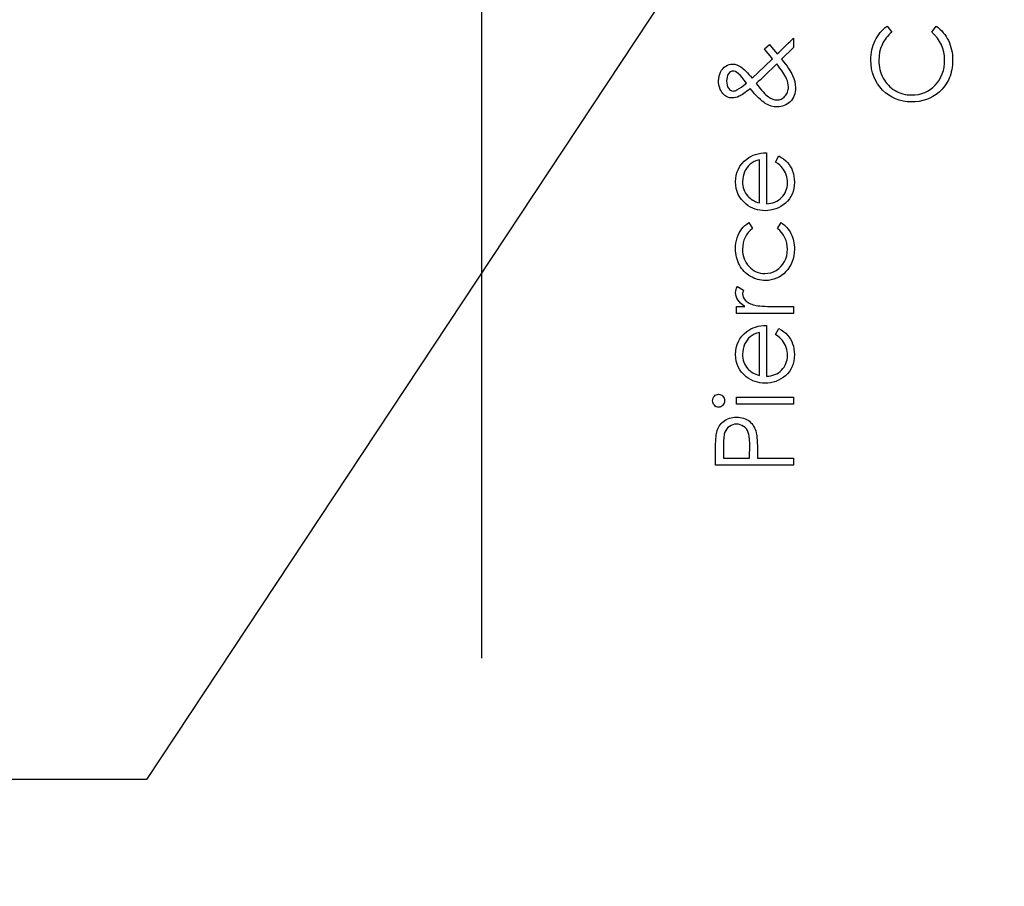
# Model space of a CAD drawing. Header units: inches. Extents: x 0.1 to 87.3, y 0.1 to 33.9.
# Tile 109 of 161: x 28.2 to 29.4, y 19.3 to 20.4. Entities that reach past the tile are written whole.
import ezdxf

# ---------------------------------------------------------------- set-up
doc = ezdxf.new("R2010")
doc.units = ezdxf.units.IN
doc.header["$MEASUREMENT"] = 0
for name, color, linetype in [('DIMENSIONS', 171, 'Continuous'), ('NOTES', 5, 'Continuous'), ('STATION_LINES', 231, 'Continuous')]:
    doc.layers.add(name, color=color, linetype=linetype)
doc.styles.add('SLDTEXTSTYLE0', font='TXT', dxfattribs={"width": 0.75})
doc.dimstyles.new('SLDDIMSTYLE3', dxfattribs={"dimtxt": 0.125, "dimasz": 0.13, "dimexe": 0, "dimexo": 0.0625, "dimgap": 0.03125, "dimtad": 0, "dimtih": 1, "dimtoh": 1, "dimdec": 4, "dimlfac": 1.333333, "dimrnd": 1e-09, "dimzin": 12, "dimdsep": 46, "dimtxsty": 'SLDTEXTSTYLE0', "dimsah": 1, "dimcen": 0.09, "dimadec": 0, "dimazin": 3, "dimtfac": 1, "dimtdec": 4, "dimtofl": 0, "dimtmove": 0, "dimatfit": 3, "dimfxl": 0, "dimfrac": 2, "dimtolj": 1, "dimtzin": 12, "dimarcsym": 0})
doc.dimstyles.new('SLDDIMSTYLE4', dxfattribs={"dimtxt": 0.18, "dimasz": 0.13, "dimexe": 0, "dimexo": 0.0625, "dimgap": 0, "dimtad": 0, "dimtih": 1, "dimtoh": 1, "dimdec": 0, "dimrnd": 1e-09, "dimzin": 0, "dimdsep": 46, "dimtxsty": 'Standard', "dimsah": 1, "dimcen": 0.09, "dimadec": 0, "dimazin": 0, "dimtfac": 0.13, "dimtdec": 0, "dimtofl": 0, "dimtmove": 0, "dimatfit": 3, "dimfxl": 0, "dimfrac": 2, "dimtolj": 1, "dimtzin": 0, "dimarcsym": 0})

# ---------------------------------------------------------------- blocks, each defined once
blk = doc.blocks.new('_D_6')
at = {"layer": 'DIMENSIONS'}
for p, q in [((1.8075, 22.5336), (1.8075, 18.1371)), ((31.7987, 22.2074), (31.7987, 18.1371)), ((1.8075, 18.2621), (17.0853, 18.2621)), ((31.7987, 18.2621), (17.7325, 18.2621))]:
    blk.add_line(p, q, dxfattribs=at)
for centre, start, end in [((17.3071, 18.2494), 153.4349, 206.5651), ((17.5106, 18.2494), 333.4349, 26.5651)]:
    blk.add_arc(centre, 0.2219, start, end, dxfattribs=at)
for points in [[(1.8075, 18.2621), (1.9375, 18.2421), (1.9375, 18.2821)], [(31.7987, 18.2621), (31.6687, 18.2821), (31.6687, 18.2421)]]:
    blk.add_solid(points, dxfattribs=at)
at = {"layer": 'DIMENSIONS', "insert": (17.1087, 18.3113), "char_height": 0.125, "attachment_point": 1, "style": 'SLDTEXTSTYLE0'}
blk.add_mtext('39.9883', dxfattribs=at)

msp = doc.modelspace()

# ---------------------------------------------------------------- linework, layer by layer
at = {"color": 7, "linetype": 'Continuous', "flags": 128}
for points in [[(29.282933, 20.362235), (29.288566, 20.354873), (29.288566, 20.354873), (29.286706, 20.353277), (29.28496, 20.351606), (29.283326, 20.349859), (29.281805, 20.348037), (29.280415, 20.346122), (29.279119, 20.34415), (29.277955, 20.342084), (29.276903, 20.339943), (29.275175, 20.335474), (29.273936, 20.330797), (29.273185, 20.325914), (29.272941, 20.320806), (29.272941, 20.320806), (29.273016, 20.317989), (29.273279, 20.31521), (29.273692, 20.312487), (29.274274, 20.309839), (29.275025, 20.30721), (29.275927, 20.304655), (29.277016, 20.302158), (29.278255, 20.299698), (29.279645, 20.297331), (29.281147, 20.295115), (29.282763, 20.293031), (29.28449, 20.291078), (29.286331, 20.289256), (29.288284, 20.287584), (29.29035, 20.286044), (29.292528, 20.284636), (29.294801, 20.283378), (29.297148, 20.282307), (29.299571, 20.281387), (29.302068, 20.280636), (29.304623, 20.280054), (29.307233, 20.27964), (29.309937, 20.279378), (29.312698, 20.279302), (29.312698, 20.279302), (29.316848, 20.27949), (29.320811, 20.280054), (29.324604, 20.280974), (29.328229, 20.282288), (29.331666, 20.28396), (29.334934, 20.286026), (29.338032, 20.288448), (29.340943, 20.291247), (29.343591, 20.294326), (29.345901, 20.297613), (29.347835, 20.301087), (29.349432, 20.304749), (29.350671, 20.308618), (29.351554, 20.312675), (29.352098, 20.316938), (29.352267, 20.321389), (29.352267, 20.321389), (29.352023, 20.32629), (29.351291, 20.330985), (29.35007, 20.335474), (29.348361, 20.339774), (29.346164, 20.343849), (29.343478, 20.347737), (29.340305, 20.351399), (29.336642, 20.354873), (29.336642, 20.354873), (29.34222, 20.362235), (29.34222, 20.362235), (29.344493, 20.360432), (29.346652, 20.358517), (29.348662, 20.356507), (29.35054, 20.354385), (29.352286, 20.35215), (29.353901, 20.349803), (29.355385, 20.347343), (29.356737, 20.344788), (29.357939, 20.34214), (29.358991, 20.339417), (29.359873, 20.336619), (29.360606, 20.333727), (29.36115, 20.330779), (29.361564, 20.327736), (29.361808, 20.324637), (29.361883, 20.321445), (29.361883, 20.321445), (29.361827, 20.318421), (29.36162, 20.315473), (29.361301, 20.312618), (29.36085, 20.309839), (29.360287, 20.307134), (29.359573, 20.304524), (29.358747, 20.301989), (29.357789, 20.299529), (29.3567, 20.297143), (29.355479, 20.294852), (29.354127, 20.292636), (29.352662, 20.290495), (29.351066, 20.288448), (29.349338, 20.286476), (29.347479, 20.28458), (29.345488, 20.282777), (29.345488, 20.282777), (29.341938, 20.279997), (29.338201, 20.277575), (29.334295, 20.275528), (29.33022, 20.273856), (29.325938, 20.27256), (29.321487, 20.27164), (29.316867, 20.271077), (29.312059, 20.270889), (29.312059, 20.270889), (29.307008, 20.271114), (29.302162, 20.27179), (29.297524, 20.272917), (29.293092, 20.274495), (29.288866, 20.276504), (29.284828, 20.278983), (29.281016, 20.281894), (29.277391, 20.285274), (29.274086, 20.288993), (29.271232, 20.292918), (29.268828, 20.297087), (29.266837, 20.301482), (29.265297, 20.306102), (29.264208, 20.310947), (29.263551, 20.316036), (29.263325, 20.321332), (29.263325, 20.321332), (29.2634, 20.324562), (29.263644, 20.327717), (29.264058, 20.330779), (29.264621, 20.333765), (29.265335, 20.336675), (29.266217, 20.339511), (29.267269, 20.342272), (29.268471, 20.344939), (29.269823, 20.347512), (29.271307, 20.349972), (29.272922, 20.352319), (29.274668, 20.354535), (29.276546, 20.356639), (29.278537, 20.358629), (29.280678, 20.360489), (29.282932, 20.362235)], [(29.135241, 20.33476), (29.1414, 20.340075), (29.1414, 20.340075), (29.14386, 20.33707), (29.146207, 20.334159), (29.14848, 20.331379), (29.15064, 20.328713), (29.15064, 20.328713), (29.153025, 20.33106), (29.155616, 20.333596), (29.158396, 20.336337), (29.161382, 20.339267), (29.161382, 20.339267), (29.163748, 20.341596), (29.166002, 20.343793), (29.168105, 20.345878), (29.170096, 20.347812), (29.170096, 20.347812), (29.170096, 20.336506), (29.170096, 20.336506), (29.155748, 20.322421), (29.155748, 20.322421), (29.15817, 20.319398), (29.160368, 20.316543), (29.162377, 20.313858), (29.164161, 20.311341), (29.16572, 20.308994), (29.167091, 20.306796), (29.168236, 20.304787), (29.169175, 20.302928), (29.170622, 20.299341), (29.171673, 20.29566), (29.172293, 20.291885), (29.1725, 20.287998), (29.1725, 20.287998), (29.172406, 20.285443), (29.172105, 20.283021), (29.171617, 20.28073), (29.170922, 20.27857), (29.170039, 20.276542), (29.16895, 20.274626), (29.167673, 20.272861), (29.166189, 20.271208), (29.164574, 20.269725), (29.162847, 20.268448), (29.161025, 20.267358), (29.159109, 20.266457), (29.1571, 20.265762), (29.154997, 20.265274), (29.152781, 20.264973), (29.150471, 20.264879), (29.150471, 20.264879), (29.146902, 20.265161), (29.143353, 20.265969), (29.139785, 20.26734), (29.136217, 20.269236), (29.134376, 20.270476), (29.132404, 20.271978), (29.130338, 20.273781), (29.128141, 20.275866), (29.125812, 20.278232), (29.123371, 20.28088), (29.120817, 20.28381), (29.11815, 20.287021), (29.11815, 20.287021), (29.115953, 20.285293), (29.113906, 20.283735), (29.112009, 20.282345), (29.110262, 20.281105), (29.108647, 20.280016), (29.107201, 20.279096), (29.105887, 20.278345), (29.104741, 20.277744), (29.1026, 20.276842), (29.100516, 20.276204), (29.098487, 20.275828), (29.096497, 20.275697), (29.096497, 20.275697), (29.094825, 20.275772), (29.093229, 20.276035), (29.091708, 20.276448), (29.090243, 20.27703), (29.088872, 20.277781), (29.087557, 20.278683), (29.086337, 20.279772), (29.085172, 20.281011), (29.085172, 20.281011), (29.083952, 20.282589), (29.082881, 20.28426), (29.081999, 20.286044), (29.081266, 20.287904), (29.080684, 20.289857), (29.080271, 20.291904), (29.080027, 20.294045), (29.079951, 20.29628), (29.079951, 20.29628), (29.080102, 20.299097), (29.080534, 20.301801), (29.081266, 20.304355), (29.08228, 20.306796), (29.083557, 20.309031), (29.085022, 20.310984), (29.086694, 20.312656), (29.088572, 20.314046), (29.090581, 20.315154), (29.092647, 20.315942), (29.094769, 20.316412), (29.096947, 20.316562), (29.096947, 20.316562), (29.099332, 20.316355), (29.101774, 20.315698), (29.104309, 20.314628), (29.106901, 20.313107), (29.108272, 20.31213), (29.109718, 20.310966), (29.111277, 20.309576), (29.11291, 20.30798), (29.114657, 20.306158), (29.116479, 20.304148), (29.118394, 20.301914), (29.120404, 20.299472), (29.120404, 20.299472), (29.13524, 20.313595), (29.13524, 20.313595), (29.144818, 20.322985), (29.144818, 20.322985), (29.142057, 20.326384), (29.139541, 20.329483), (29.137268, 20.332262), (29.13524, 20.33476)], [(29.125193, 20.293162), (29.127446, 20.290232), (29.129587, 20.287566), (29.131597, 20.285162), (29.133512, 20.283021), (29.135296, 20.281143), (29.136949, 20.279528), (29.138508, 20.278176), (29.139935, 20.277086), (29.14262, 20.275434), (29.145212, 20.274251), (29.14771, 20.273537), (29.150095, 20.273293), (29.150095, 20.273293), (29.151447, 20.273368), (29.152781, 20.273575), (29.154058, 20.273931), (29.155297, 20.27442), (29.156499, 20.275058), (29.157645, 20.275847), (29.158771, 20.276767), (29.159842, 20.277819), (29.160837, 20.278983), (29.161701, 20.280223), (29.162433, 20.281518), (29.163034, 20.282871), (29.163485, 20.284298), (29.163823, 20.285782), (29.164011, 20.287321), (29.164086, 20.288937), (29.164086, 20.288937), (29.163955, 20.291416), (29.163541, 20.293876), (29.162865, 20.296298), (29.161908, 20.298702), (29.161908, 20.298702), (29.160969, 20.300637), (29.159861, 20.302646), (29.158602, 20.304768), (29.157175, 20.306965), (29.155598, 20.309257), (29.15387, 20.311642), (29.151973, 20.314121), (29.149926, 20.316693), (29.149926, 20.316693), (29.134583, 20.301651), (29.134583, 20.301651), (29.132498, 20.299698), (29.130244, 20.297632), (29.127803, 20.295453), (29.125193, 20.293162)], [(29.113436, 20.293707), (29.110901, 20.29735), (29.108384, 20.300505), (29.105906, 20.303191), (29.103427, 20.305388), (29.103427, 20.305388), (29.101736, 20.30659), (29.10014, 20.307454), (29.098638, 20.30798), (29.097229, 20.308149), (29.097229, 20.308149), (29.095727, 20.307942), (29.094318, 20.307322), (29.093022, 20.306271), (29.091839, 20.304806), (29.090844, 20.303003), (29.09013, 20.300937), (29.089717, 20.29859), (29.089567, 20.29596), (29.089567, 20.29596), (29.089717, 20.293463), (29.090149, 20.29119), (29.090881, 20.289181), (29.091896, 20.287397), (29.093116, 20.285951), (29.09445, 20.284936), (29.095877, 20.284317), (29.097417, 20.28411), (29.097417, 20.28411), (29.098619, 20.284185), (29.099802, 20.284411), (29.100929, 20.284805), (29.102018, 20.285331), (29.102018, 20.285331), (29.104685, 20.286965), (29.107483, 20.288918), (29.110394, 20.291153), (29.113436, 20.293707)], [(29.148462, 20.198511), (29.152386, 20.205985), (29.152386, 20.205985), (29.155522, 20.204145), (29.158339, 20.202173), (29.160837, 20.200069), (29.163016, 20.197816), (29.164931, 20.195431), (29.166584, 20.192914), (29.168011, 20.190229), (29.169175, 20.187412), (29.170096, 20.184426), (29.170772, 20.181252), (29.171166, 20.17789), (29.171298, 20.174341), (29.171298, 20.174341), (29.171129, 20.170397), (29.170622, 20.166678), (29.169776, 20.163185), (29.168593, 20.159899), (29.167072, 20.156857), (29.165213, 20.154021), (29.163016, 20.151392), (29.16048, 20.149006), (29.157738, 20.146866), (29.154903, 20.145006), (29.151973, 20.143448), (29.148968, 20.142171), (29.145851, 20.141156), (29.142677, 20.140443), (29.13939, 20.14003), (29.136029, 20.139879), (29.136029, 20.139879), (29.132874, 20.140011), (29.129794, 20.140368), (29.126808, 20.140987), (29.123897, 20.141851), (29.12108, 20.142959), (29.118357, 20.144311), (29.115709, 20.145927), (29.113155, 20.147767), (29.113155, 20.147767), (29.110169, 20.150377), (29.107577, 20.153194), (29.10538, 20.156218), (29.103577, 20.159467), (29.102187, 20.162922), (29.101192, 20.166585), (29.100591, 20.170453), (29.100384, 20.174547), (29.100384, 20.174547), (29.100591, 20.178754), (29.101229, 20.182754), (29.102281, 20.186529), (29.103765, 20.190078), (29.105643, 20.193421), (29.107971, 20.196539), (29.110713, 20.19945), (29.113868, 20.202135), (29.113868, 20.202135), (29.116328, 20.203863), (29.11892, 20.205347), (29.121681, 20.206624), (29.124573, 20.207657), (29.127615, 20.208483), (29.130808, 20.209084), (29.134151, 20.209441), (29.137644, 20.209591), (29.137644, 20.209591), (29.137644, 20.148293), (29.137644, 20.148293), (29.140348, 20.148462), (29.14294, 20.148837), (29.1454, 20.149438), (29.147729, 20.150265), (29.149926, 20.151279), (29.152011, 20.152518), (29.153964, 20.153983), (29.155804, 20.155655), (29.157457, 20.157495), (29.158903, 20.159429), (29.160124, 20.161476), (29.161119, 20.163636), (29.161889, 20.16589), (29.162433, 20.168256), (29.162771, 20.170716), (29.162884, 20.173289), (29.162884, 20.173289), (29.16279, 20.175806), (29.16249, 20.178266), (29.161983, 20.180707), (29.161269, 20.183111), (29.160405, 20.185421), (29.15941, 20.187543), (29.158283, 20.189477), (29.157025, 20.191243), (29.155504, 20.192952), (29.153569, 20.194736), (29.151222, 20.196595), (29.148461, 20.198511)], [(29.12923, 20.201177), (29.125906, 20.200182), (29.122958, 20.198961), (29.120329, 20.197553), (29.118075, 20.195938), (29.116084, 20.194097), (29.114319, 20.191956), (29.112723, 20.189553), (29.111352, 20.186867), (29.110244, 20.184012), (29.109436, 20.181064), (29.108967, 20.178059), (29.108798, 20.174979), (29.108798, 20.174979), (29.108892, 20.172463), (29.109192, 20.170021), (29.109699, 20.167674), (29.110413, 20.165439), (29.111314, 20.16326), (29.112403, 20.161195), (29.113718, 20.159223), (29.11522, 20.157326), (29.11522, 20.157326), (29.11646, 20.156011), (29.11785, 20.154791), (29.119371, 20.153645), (29.121061, 20.152593), (29.122883, 20.151617), (29.124855, 20.150715), (29.126958, 20.149908), (29.12923, 20.149175), (29.12923, 20.149175), (29.12923, 20.201177)], [(29.116442, 20.125456), (29.120817, 20.118414), (29.120817, 20.118414), (29.118, 20.116029), (29.115558, 20.113418), (29.113493, 20.11062), (29.111802, 20.107615), (29.110488, 20.104385), (29.109549, 20.100948), (29.108985, 20.097324), (29.108798, 20.093474), (29.108798, 20.093474), (29.108929, 20.090394), (29.109286, 20.087427), (29.109906, 20.08461), (29.110751, 20.081924), (29.111859, 20.07937), (29.113211, 20.076947), (29.114788, 20.074656), (29.116629, 20.072497), (29.118638, 20.070543), (29.120761, 20.068853), (29.122977, 20.067407), (29.125305, 20.066243), (29.127728, 20.065323), (29.130263, 20.064684), (29.132911, 20.06429), (29.135653, 20.064158), (29.135653, 20.064158), (29.13924, 20.064402), (29.142733, 20.065116), (29.146095, 20.066318), (29.149363, 20.067989), (29.152386, 20.070093), (29.155072, 20.072553), (29.157382, 20.075351), (29.159335, 20.078525), (29.160893, 20.08198), (29.162002, 20.085624), (29.162659, 20.089474), (29.162884, 20.09353), (29.162884, 20.09353), (29.162696, 20.097249), (29.162133, 20.100798), (29.161194, 20.10416), (29.159879, 20.107371), (29.158189, 20.110395), (29.156123, 20.11323), (29.153682, 20.115916), (29.150865, 20.118414), (29.150865, 20.118414), (29.155485, 20.125456), (29.155485, 20.125456), (29.157306, 20.124179), (29.159034, 20.122789), (29.160649, 20.121287), (29.162152, 20.119691), (29.16356, 20.118001), (29.164856, 20.116179), (29.166058, 20.114263), (29.167147, 20.112254), (29.168124, 20.110151), (29.168969, 20.107972), (29.169683, 20.105737), (29.170265, 20.103408), (29.170715, 20.101023), (29.171035, 20.098544), (29.171241, 20.096009), (29.171298, 20.093399), (29.171298, 20.093399), (29.171147, 20.089417), (29.170659, 20.085624), (29.16987, 20.081999), (29.168762, 20.078544), (29.167316, 20.075257), (29.16557, 20.07214), (29.163504, 20.06921), (29.161119, 20.066449), (29.158508, 20.063933), (29.155767, 20.061773), (29.152874, 20.059933), (29.14987, 20.05843), (29.146696, 20.057247), (29.143409, 20.056421), (29.139973, 20.055914), (29.136404, 20.055745), (29.136404, 20.055745), (29.133982, 20.05582), (29.131597, 20.056064), (29.129249, 20.05644), (29.126958, 20.057003), (29.124704, 20.057698), (29.122488, 20.058562), (29.120329, 20.059576), (29.118206, 20.06074), (29.116159, 20.062055), (29.114244, 20.063482), (29.112422, 20.065022), (29.110732, 20.066693), (29.109154, 20.068459), (29.10769, 20.070356), (29.106337, 20.072384), (29.105098, 20.074506), (29.10399, 20.076722), (29.103032, 20.079013), (29.102225, 20.081361), (29.101567, 20.083783), (29.101041, 20.086262), (29.100685, 20.088798), (29.100459, 20.091408), (29.100384, 20.094094), (29.100384, 20.094094), (29.100516, 20.097455), (29.10091, 20.100779), (29.101549, 20.104028), (29.102469, 20.107221), (29.103596, 20.110263), (29.104873, 20.11308), (29.1063, 20.115634), (29.107896, 20.117963), (29.109699, 20.120085), (29.111709, 20.122038), (29.113962, 20.123841), (29.116441, 20.125456)], [(29.101586, 20.016081), (29.101586, 20.024495), (29.101586, 20.024495), (29.111671, 20.024495), (29.111671, 20.024495), (29.108892, 20.02641), (29.106525, 20.028382), (29.104572, 20.030392), (29.103032, 20.032457), (29.101868, 20.03458), (29.101041, 20.036758), (29.100553, 20.038955), (29.100384, 20.041209), (29.100384, 20.041209), (29.100534, 20.042956), (29.100966, 20.044758), (29.101699, 20.046618), (29.102732, 20.048533), (29.102732, 20.048533), (29.110018, 20.043913), (29.110018, 20.043913), (29.109492, 20.042693), (29.109098, 20.041566), (29.108873, 20.040533), (29.108798, 20.039613), (29.108798, 20.039613), (29.109023, 20.037603), (29.109699, 20.035613), (29.110807, 20.033678), (29.112385, 20.031763), (29.113342, 20.030842), (29.114432, 20.029978), (29.115652, 20.02919), (29.116986, 20.028439), (29.118432, 20.027744), (29.120028, 20.027105), (29.121737, 20.026523), (29.123559, 20.025997), (29.123559, 20.025997), (29.125193, 20.02564), (29.127221, 20.02534), (29.129587, 20.025077), (29.132348, 20.02487), (29.135465, 20.024701), (29.138977, 20.024589), (29.142827, 20.024514), (29.147071, 20.024495), (29.147071, 20.024495), (29.170096, 20.024495), (29.170096, 20.024495), (29.170096, 20.016081), (29.170096, 20.016081), (29.101586, 20.016081)], [(29.148462, 19.990578), (29.152386, 19.998052), (29.152386, 19.998052), (29.155522, 19.996212), (29.158339, 19.99424), (29.160837, 19.992137), (29.163016, 19.989883), (29.164931, 19.987498), (29.166584, 19.984982), (29.168011, 19.982296), (29.169175, 19.979479), (29.170096, 19.976493), (29.170772, 19.973319), (29.171166, 19.969957), (29.171298, 19.966408), (29.171298, 19.966408), (29.171129, 19.962464), (29.170622, 19.958746), (29.169776, 19.955253), (29.168593, 19.951966), (29.167072, 19.948924), (29.165213, 19.946088), (29.163016, 19.943459), (29.16048, 19.941074), (29.157738, 19.938933), (29.154903, 19.937074), (29.151973, 19.935515), (29.148968, 19.934238), (29.145851, 19.933224), (29.142677, 19.93251), (29.13939, 19.932097), (29.136029, 19.931947), (29.136029, 19.931947), (29.132874, 19.932078), (29.129794, 19.932435), (29.126808, 19.933055), (29.123897, 19.933919), (29.12108, 19.935027), (29.118357, 19.936379), (29.115709, 19.937994), (29.113155, 19.939834), (29.113155, 19.939834), (29.110169, 19.942445), (29.107577, 19.945262), (29.10538, 19.948285), (29.103577, 19.951534), (29.102187, 19.95499), (29.101192, 19.958652), (29.100591, 19.962521), (29.100384, 19.966615), (29.100384, 19.966615), (29.100591, 19.970821), (29.101229, 19.974821), (29.102281, 19.978596), (29.103765, 19.982146), (29.105643, 19.985489), (29.107971, 19.988606), (29.110713, 19.991517), (29.113868, 19.994203), (29.113868, 19.994203), (29.116328, 19.99593), (29.11892, 19.997414), (29.121681, 19.998691), (29.124573, 19.999724), (29.127615, 20.00055), (29.130808, 20.001151), (29.134151, 20.001508), (29.137644, 20.001658), (29.137644, 20.001658), (29.137644, 19.94036), (29.137644, 19.94036), (29.140348, 19.940529), (29.14294, 19.940905), (29.1454, 19.941506), (29.147729, 19.942332), (29.149926, 19.943346), (29.152011, 19.944586), (29.153964, 19.94605), (29.155804, 19.947722), (29.157457, 19.949562), (29.158903, 19.951497), (29.160124, 19.953544), (29.161119, 19.955703), (29.161889, 19.957957), (29.162433, 19.960323), (29.162771, 19.962783), (29.162884, 19.965356), (29.162884, 19.965356), (29.16279, 19.967873), (29.16249, 19.970333), (29.161983, 19.972774), (29.161269, 19.975178), (29.160405, 19.977488), (29.15941, 19.97961), (29.158283, 19.981545), (29.157025, 19.98331), (29.155504, 19.985019), (29.153569, 19.986803), (29.151222, 19.988662), (29.148461, 19.990578)], [(29.12923, 19.993245), (29.125906, 19.992249), (29.122958, 19.991029), (29.120329, 19.98962), (29.118075, 19.988005), (29.116084, 19.986165), (29.114319, 19.984024), (29.112723, 19.98162), (29.111352, 19.978934), (29.110244, 19.97608), (29.109436, 19.973131), (29.108967, 19.970126), (29.108798, 19.967047), (29.108798, 19.967047), (29.108892, 19.96453), (29.109192, 19.962089), (29.109699, 19.959741), (29.110413, 19.957506), (29.111314, 19.955328), (29.112403, 19.953262), (29.113718, 19.95129), (29.11522, 19.949393), (29.11522, 19.949393), (29.11646, 19.948079), (29.11785, 19.946858), (29.119371, 19.945712), (29.121061, 19.944661), (29.122883, 19.943684), (29.124855, 19.942783), (29.126958, 19.941975), (29.12923, 19.941243), (29.12923, 19.941243), (29.12923, 19.993245)], [(29.07274, 19.910875), (29.072871, 19.912434), (29.073266, 19.91388), (29.073942, 19.915214), (29.074862, 19.916416), (29.07597, 19.91743), (29.07721, 19.918143), (29.078543, 19.918575), (29.079989, 19.918725), (29.079989, 19.918725), (29.081398, 19.918575), (29.082712, 19.918143), (29.083933, 19.91743), (29.085041, 19.916416), (29.085961, 19.915214), (29.086637, 19.91388), (29.087032, 19.912434), (29.087163, 19.910875), (29.087163, 19.910875), (29.087032, 19.909335), (29.086637, 19.907927), (29.085961, 19.906594), (29.085041, 19.905392), (29.083933, 19.904396), (29.082712, 19.903683), (29.081398, 19.903251), (29.079989, 19.9031), (29.079989, 19.9031), (29.078543, 19.903251), (29.07721, 19.903683), (29.07597, 19.904396), (29.074862, 19.905392), (29.073942, 19.906594), (29.073266, 19.907927), (29.072871, 19.909335), (29.07274, 19.910875)], [(29.101586, 19.906706), (29.101586, 19.91512), (29.101586, 19.91512), (29.170096, 19.91512), (29.170096, 19.91512), (29.170096, 19.906706), (29.170096, 19.906706), (29.101586, 19.906706)], [(29.076347, 19.833389), (29.076346, 19.851775), (29.076346, 19.851775), (29.076364, 19.855568), (29.07644, 19.859043), (29.076552, 19.862198), (29.076703, 19.865033), (29.07689, 19.867531), (29.077134, 19.869728), (29.077416, 19.871588), (29.077754, 19.873128), (29.077754, 19.873128), (29.078318, 19.875062), (29.079012, 19.876902), (29.079839, 19.878649), (29.080797, 19.88032), (29.081886, 19.881879), (29.083088, 19.883363), (29.08444, 19.884752), (29.085924, 19.886048), (29.08752, 19.887231), (29.089229, 19.888245), (29.091013, 19.889109), (29.09291, 19.889823), (29.094919, 19.890368), (29.097004, 19.890762), (29.099201, 19.891006), (29.101492, 19.891081), (29.101492, 19.891081), (29.103802, 19.891006), (29.105999, 19.890762), (29.108103, 19.890386), (29.110093, 19.889842), (29.11199, 19.889128), (29.113774, 19.888283), (29.115465, 19.887269), (29.117042, 19.886105), (29.118507, 19.884809), (29.119859, 19.883381), (29.12108, 19.881841), (29.122169, 19.880189), (29.123127, 19.878405), (29.123972, 19.876508), (29.124686, 19.874498), (29.125287, 19.872376), (29.125287, 19.872376), (29.125643, 19.870611), (29.125963, 19.868489), (29.126226, 19.866029), (29.126451, 19.863212), (29.126601, 19.860057), (29.126733, 19.856564), (29.126808, 19.852714), (29.126826, 19.848507), (29.126826, 19.848507), (29.126826, 19.841802), (29.126826, 19.841802), (29.170096, 19.841802), (29.170096, 19.841802), (29.170096, 19.833389), (29.170096, 19.833389), (29.076346, 19.833389)], [(29.085961, 19.841802), (29.117211, 19.841802), (29.117211, 19.841802), (29.117418, 19.858216), (29.117418, 19.858216), (29.117399, 19.86062), (29.117305, 19.862855), (29.117174, 19.864921), (29.116986, 19.866836), (29.116742, 19.868564), (29.116441, 19.870142), (29.116103, 19.871531), (29.11569, 19.872771), (29.114695, 19.874949), (29.113455, 19.876902), (29.111915, 19.878574), (29.110131, 19.88002), (29.108159, 19.881184), (29.106056, 19.88201), (29.103858, 19.882499), (29.10153, 19.882668), (29.10153, 19.882668), (29.099276, 19.882499), (29.097098, 19.88201), (29.095032, 19.881184), (29.09306, 19.88002), (29.091276, 19.878593), (29.089773, 19.876977), (29.088534, 19.875118), (29.087576, 19.873071), (29.087201, 19.871907), (29.086863, 19.870573), (29.0866, 19.869052), (29.086374, 19.867381), (29.086186, 19.865522), (29.086055, 19.863512), (29.08598, 19.861315), (29.085961, 19.858949), (29.085961, 19.858949), (29.085961, 19.841802)]]:
    msp.add_lwpolyline(points, dxfattribs=at)
at = {"layer": 'STATION_LINES'}
msp.add_line((28.794935, 19.600705), (28.794935, 22.614639), dxfattribs=at)
msp.add_line((28.794935, 19.600705), (28.794935, 22.614639), dxfattribs=at)

# ---------------------------------------------------------------- dimensions: what is measured, and where the dimension line sits
at = {"layer": 'DIMENSIONS'}
dim = msp.add_linear_dim(base=(1.807477, 18.262123), p1=(31.798685, 22.257365), p2=(1.807477, 22.583647), text='(<>)', dimstyle='SLDDIMSTYLE3', dxfattribs=at)
dim.commit()
dim.dimension.update_dxf_attribs({"geometry": '_D_6', "text_midpoint": (17.408862, 18.262123), "dimtype": 160})

# ---------------------------------------------------------------- leaders
at = {"layer": 'NOTES'}
msp.add_leader([(30.296188, 22.336664), (28.390764, 19.454578), (27.689549, 19.454578)], dimstyle='SLDDIMSTYLE4', dxfattribs=at)

doc.saveas('drawing.dxf')
